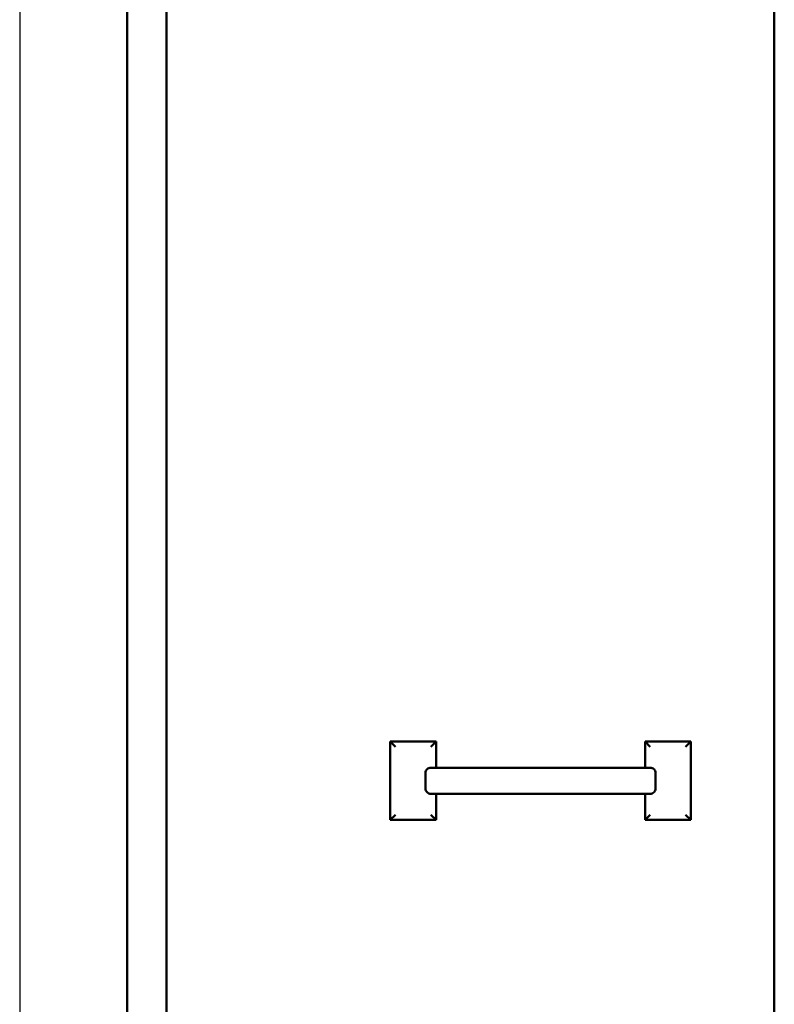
# Model space of a CAD drawing. Header units: inches. Extents: x 1 to 203, y 4 to 128.
# Tile 80 of 112: x 101 to 116, y 52 to 71. Entities that reach past the tile are written whole.
import ezdxf

# ---------------------------------------------------------------- set-up
doc = ezdxf.new("R2010")
doc.units = ezdxf.units.IN
doc.header["$LTSCALE"] = 6
doc.header["$MEASUREMENT"] = 0
doc.layers.add('Dimension (ANSI)', color=7, linetype='Continuous', lineweight=25)
doc.layers.add('Visible (ANSI)', color=7, linetype='Continuous', lineweight=50)
doc.styles.add('Dimension Text', font='tahoma.ttf')
doc.dimstyles.new('Dual Dimension', dxfattribs={"dimscale": 6, "dimtxt": 0.12, "dimasz": 0.098425, "dimexe": 0.125, "dimexo": 0.0625, "dimgap": 0.031496, "dimtad": 0, "dimtih": 1, "dimtoh": 1, "dimrnd": 1e-08, "dimzin": 4, "dimdsep": 46, "dimtxsty": 'Dimension Text', "dimcen": 0.09, "dimdle": 0.393701, "dimclrd": 256, "dimclre": 256, "dimclrt": 256, "dimadec": 0, "dimazin": 1, "dimtfac": 1, "dimtofl": 0, "dimtmove": 0, "dimatfit": 3, "dimfxl": 1, "dimtolj": 1, "dimtzin": 4, "dimlwd": -1, "dimlwe": -1, "dimarcsym": 0})

# ---------------------------------------------------------------- blocks, each defined once
blk = doc.blocks.new('*D8')
at = {"layer": 'Defpoints', "color": 0, "transparency": 16777216}
for p in [(101.357, 76.977), (115.801, 44.243), (115.801, 32.218)]:
    blk.add_point(p, dxfattribs=at)
at = {"layer": 'Dimension (ANSI)', "transparency": 16777216}
for p, q in [((101.357, 76.602), (101.357, 31.468)), ((115.801, 43.868), (115.801, 31.468)), ((101.947, 32.218), (105.226, 32.218)), ((115.211, 32.218), (111.932, 32.218))]:
    blk.add_line(p, q, dxfattribs=at)
for points in [[(101.947, 32.317), (101.947, 32.12), (101.357, 32.218)], [(115.211, 32.317), (115.211, 32.12), (115.801, 32.218)]]:
    blk.add_solid(points, dxfattribs=at)
at = {"layer": 'Dimension (ANSI)', "transparency": 16777216, "insert": (108.579, 32.218), "char_height": 0.72, "attachment_point": 5, "style": 'Dimension Text'}
blk.add_mtext('\\A1;{\\H3.0x;(}\\S14.44^ 366.9 mm;{\\H3.0x;)}', dxfattribs=at)

msp = doc.modelspace()

# ---------------------------------------------------------------- linework, layer by layer
at = {"layer": 'Visible (ANSI)'}
for p, q in [((103.4154, 44.095), (103.4154, 116.2662)), ((104.1654, 44.0556), (104.1654, 116.3055)), ((115.8014, 116.2431), (115.8014, 44.2431)), ((108.4514, 56.9931), (109.3264, 56.9931)), ((108.4514, 55.4931), (108.4514, 56.9931)), ((108.5514, 56.8931), (108.4514, 56.9931)), ((109.2264, 56.8931), (109.3264, 56.9931)), ((109.3264, 56.9931), (109.3264, 56.4931)), ((113.3264, 56.9931), (114.2014, 56.9931)), ((113.3264, 56.4931), (113.3264, 56.9931)), ((113.4264, 56.8931), (113.3264, 56.9931)), ((114.1014, 56.8931), (114.2014, 56.9931)), ((114.2014, 56.9931), (114.2014, 55.4931)), ((109.1251, 56.3931), (109.1251, 56.0931)), ((109.2257, 56.4931), (109.3264, 56.4931)), ((110.517, 56.4931), (109.3264, 56.4931)), ((112.1358, 56.4931), (110.517, 56.4931)), ((113.3264, 56.4931), (112.1358, 56.4931)), ((113.3264, 56.4931), (113.4272, 56.4931)), ((113.5278, 56.3931), (113.5278, 56.0931)), ((109.2257, 55.9931), (109.3264, 55.9931)), ((109.3264, 55.9931), (109.3264, 55.4931)), ((109.3264, 55.9931), (110.517, 55.9931)), ((110.517, 55.9931), (112.1358, 55.9931)), ((112.1358, 55.9931), (113.3264, 55.9931)), ((113.3264, 55.4931), (113.3264, 55.9931)), ((113.3264, 55.9931), (113.4272, 55.9931)), ((108.5514, 55.5931), (108.4514, 55.4931)), ((109.2264, 55.5931), (109.3264, 55.4931)), ((113.4264, 55.5931), (113.3264, 55.4931)), ((114.1014, 55.5931), (114.2014, 55.4931)), ((109.3264, 55.4931), (108.4514, 55.4931)), ((114.2014, 55.4931), (113.3264, 55.4931))]:
    msp.add_line(p, q, dxfattribs=at)
for points, knots in [([(109.1251, 56.3931), (109.1251, 56.4054), (109.128, 56.4199), (109.1374, 56.4427), (109.1457, 56.455), (109.1632, 56.4724), (109.1756, 56.4807), (109.1986, 56.4902), (109.2133, 56.4931), (109.2257, 56.4931)], [-1.50974406, -1.50974406, -1.50974406, -1.50974406, -1.41588451, -1.41588451, -1.32174709, -1.32174709, -1.22724525, -1.22724525, -1.13239211, -1.13239211, -1.13239211, -1.13239211]), ([(113.4272, 56.4931), (113.4396, 56.4931), (113.4543, 56.4902), (113.4772, 56.4807), (113.4896, 56.4724), (113.5072, 56.455), (113.5154, 56.4427), (113.5249, 56.4199), (113.5278, 56.4054), (113.5278, 56.3931)], [-0.37735194, -0.37735194, -0.37735194, -0.37735194, -0.28249881, -0.28249881, -0.18799697, -0.18799697, -0.09385954, -0.09385954, 0, 0, 0, 0]), ([(109.2257, 55.9931), (109.2133, 55.9931), (109.1986, 55.996), (109.1756, 56.0054), (109.1632, 56.0137), (109.1457, 56.0312), (109.1374, 56.0435), (109.128, 56.0663), (109.1251, 56.0807), (109.1251, 56.0931)], [-0.37735194, -0.37735194, -0.37735194, -0.37735194, -0.28249881, -0.28249881, -0.18799697, -0.18799697, -0.09385954, -0.09385954, 0, 0, 0, 0]), ([(113.5278, 56.0931), (113.5278, 56.0807), (113.5249, 56.0663), (113.5154, 56.0435), (113.5072, 56.0312), (113.4896, 56.0137), (113.4772, 56.0054), (113.4543, 55.996), (113.4396, 55.9931), (113.4272, 55.9931)], [-1.50974406, -1.50974406, -1.50974406, -1.50974406, -1.41588451, -1.41588451, -1.32174709, -1.32174709, -1.22724525, -1.22724525, -1.13239211, -1.13239211, -1.13239211, -1.13239211])]:
    msp.add_open_spline(points, degree=3, knots=knots, dxfattribs=at)

# ---------------------------------------------------------------- dimensions: what is measured, and where the dimension line sits
at = {"layer": 'Dimension (ANSI)'}
dim = msp.add_linear_dim(base=(115.8014, 32.2182), p1=(101.3568, 76.9767), p2=(115.8014, 44.2431), angle=180, text='{\\H3.0x;(}\\S<>^ 366.9 mm;{\\H3.0x;)}', dimstyle='Dual Dimension', override={"dimgap": 0.031496, "dimtih": 0, "dimtoh": 0, "dimdec": 2, "dimpost": '\\X', "dimtol": 0, "dimlim": 0, "dimtp": 0, "dimtm": 0, "dimtdec": 2, "dimatfit": 1}, dxfattribs=at)
dim.commit()
dim.dimension.update_dxf_attribs({"geometry": '*D8', "text_midpoint": (108.5791, 32.2182), "dimtype": 160})

doc.saveas('drawing.dxf')
